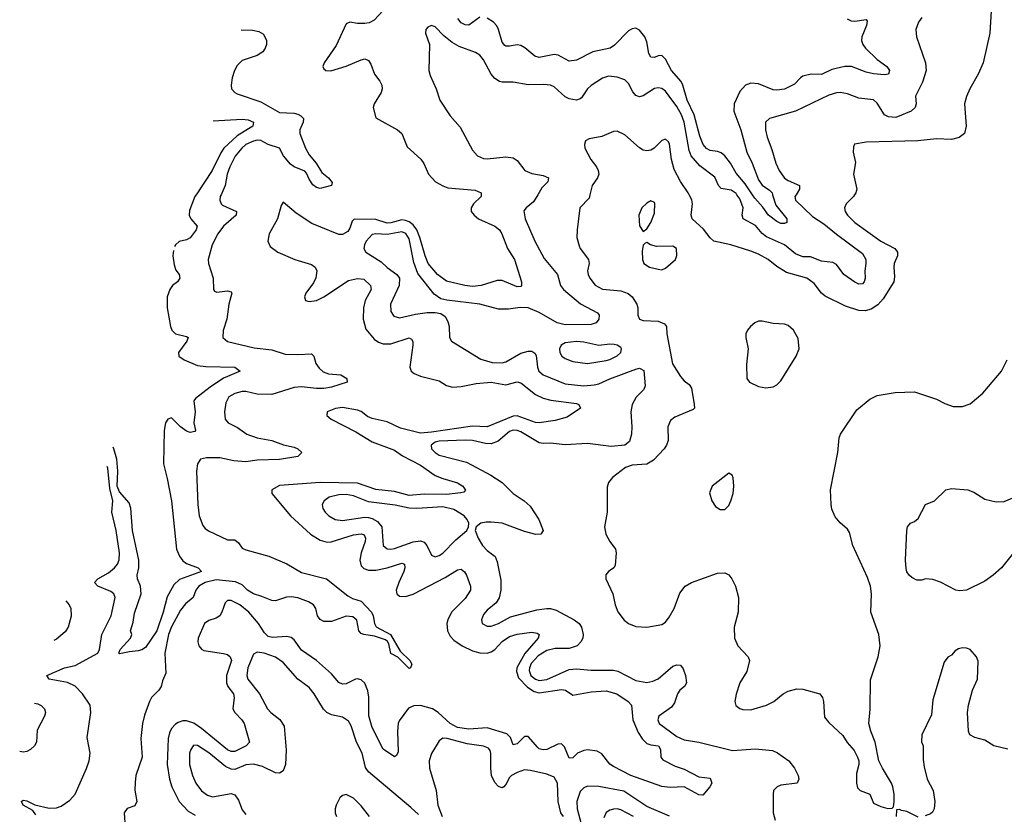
# Model space of a CAD drawing. Header units: inches. Extents: x 1473912 to 1647258, y 640388 to 773423.
# Tile 240 of 256: x 1490032 to 1495334, y 756661 to 760943. Entities that reach past the tile are written whole.
import ezdxf

# ---------------------------------------------------------------- set-up
doc = ezdxf.new("R2010")
doc.units = ezdxf.units.IN
doc.header["$MEASUREMENT"] = 0
doc.layers.add('B4795', color=7, linetype='Continuous')
doc.layers.add('B4796', color=7, linetype='Continuous')

msp = doc.modelspace()

# ---------------------------------------------------------------- linework, layer by layer
at = {"layer": 'B4795', "color": 5}
for points, elevation in [([(1491116, 760000), (1491111.5, 759990), (1491108.6, 759970), (1491116.5, 759950), (1491124, 759944), (1491199, 759910), (1491197.5, 759890), (1491130.1, 759830), (1491098.8, 759790), (1491068.9, 759730), (1491046, 759650), (1491048.7, 759628.7), (1491073.7, 759550), (1491075.8, 759490), (1491080.3, 759480.3), (1491094.2, 759474.2), (1491150, 759481.8), (1491170, 759476.4), (1491174, 759470), (1491157.7, 759410), (1491146.3, 759330), (1491128.3, 759268.3), (1491126.3, 759230), (1491150, 759209.1), (1491294.8, 759174.8), (1491390, 759163.7), (1491461.3, 759141.3), (1491530, 759138.7), (1491603.4, 759143.4), (1491616.1, 759130), (1491626.3, 759090), (1491644.8, 759064.8), (1491666, 759046), (1491694.6, 759034.6), (1491760.4, 759030), (1491793.6, 759010), (1491794.9, 758990), (1491710, 758962.7), (1491670, 758955.6), (1491630, 758955.6), (1491550, 758964.7), (1491510, 758961.7), (1491390, 758922.8), (1491310, 758925.5), (1491250, 758940.1), (1491230, 758939.9), (1491190.5, 758929.5), (1491158.4, 758910), (1491142.1, 758877.9), (1491134, 758830), (1491138.8, 758790), (1491154.6, 758770), (1491205, 758745), (1491254.3, 758710), (1491310, 758689.6), (1491390, 758674.8), (1491452.5, 758652.5), (1491510, 758639.8), (1491530.4, 758630), (1491550.3, 758610), (1491530.1, 758589.9), (1491430, 758573.8), (1491310, 758569.6), (1491250, 758561.1), (1491185.7, 758565.7), (1491110, 758582.1), (1491037.9, 758582.1), (1491005.6, 758574.4), (1490989.1, 758550), (1490984.2, 758510), (1490990.9, 758330), (1490998.6, 758270), (1491017.9, 758217.9), (1491030, 758201.5), (1491048.3, 758188.3), (1491150, 758140.7), (1491190, 758140.7), (1491210, 758124.9), (1491230, 758095.6), (1491250, 758085.6), (1491373.2, 758053.2), (1491470, 758010.9), (1491550, 757964.8), (1491683.1, 757930), (1491799.3, 757839.3), (1491824.6, 757824.6), (1491870, 757809.5), (1491925.5, 757750), (1491935, 757730), (1491942.7, 757690), (1491952.2, 757672.2), (1492028.5, 757630), (1492080.9, 757540.9), (1492133.4, 757490), (1492143, 757470), (1492136, 757450), (1492130, 757447.8), (1492067.8, 757507.8), (1492030, 757528.4), (1492019.7, 757579.7), (1492013, 757593), (1492001.2, 757601.2), (1491941.6, 757621.6), (1491884.5, 757630), (1491870, 757636.1), (1491858.5, 757650), (1491847.5, 757707.5), (1491825.2, 757725.2), (1491789.8, 757729.8), (1491710, 757699.5), (1491670, 757700.7), (1491650, 757710.6), (1491636.2, 757730), (1491626, 757770), (1491614.1, 757790), (1491586.9, 757806.9), (1491530, 757828.1), (1491493.8, 757833.8), (1491468.8, 757831.2), (1491410, 757811.2), (1491390, 757813.2), (1491335.7, 757835.7), (1491290, 757848.7), (1491258, 757870), (1491230, 757897.9), (1491193.8, 757913.8), (1491090, 757924.2), (1491030, 757910.9), (1490997.1, 757890), (1490979.6, 757870), (1490965.2, 757830), (1490924.5, 757795.5), (1490898.3, 757761.7), (1490850, 757671.2), (1490833.5, 757630), (1490812.9, 757530), (1490818, 757422), (1490800.3, 757379.7), (1490793.4, 757350), (1490780.6, 757330), (1490741.7, 757290), (1490730.9, 757269.1), (1490704.2, 757195.8), (1490693.7, 757150), (1490684.3, 757070), (1490690.6, 756970), (1490657.7, 756870), (1490653, 756833), (1490652.2, 756792.2), (1490662.2, 756730), (1490652.4, 756707.6), (1490610, 756693.2), (1490594.3, 756670), (1490600.1, 756590)], 780), ([(1492517.1, 760000), (1492516.5, 759990), (1492475.2, 759950), (1492462.7, 759930), (1492463.8, 759910), (1492478.6, 759890), (1492503.1, 759870), (1492590, 759831), (1492615.8, 759810), (1492629.1, 759790), (1492659.3, 759710), (1492695.8, 759650), (1492734.2, 759530), (1492734.3, 759510), (1492730, 759505.7), (1492710, 759503.7), (1492630, 759537.5), (1492602.5, 759537.5), (1492516.3, 759510), (1492470, 759506.1), (1492429.5, 759510), (1492330, 759534.5), (1492282.1, 759570), (1492232.3, 759630), (1492214.8, 759670), (1492186.8, 759770), (1492171, 759810), (1492150, 759837), (1492130, 759853), (1492110, 759861.7), (1492090, 759864.2), (1492030, 759848), (1492010, 759847.3), (1491950, 759867.2), (1491832.6, 759867.4), (1491823, 759857), (1491810, 759819.8), (1491798.2, 759801.8), (1491770, 759785.5), (1491750, 759785.4), (1491605.6, 759845.6), (1491521.3, 759901.3), (1491450, 759959.3), (1491439, 759941), (1491419.8, 759870), (1491375.4, 759790), (1491367.1, 759750), (1491381.2, 759721.2), (1491422, 759690), (1491514, 759650), (1491603.4, 759623.4), (1491622.4, 759610), (1491631, 759590), (1491627.3, 759552.7), (1491614.1, 759525.9), (1491572, 759470), (1491564.9, 759450), (1491570.4, 759430.4), (1491590, 759424.6), (1491630, 759430.3), (1491670, 759450.2), (1491803.2, 759536.8), (1491850, 759549), (1491885.7, 759545.7), (1491920.2, 759510), (1491925, 759490), (1491892.1, 759430), (1491883.3, 759390), (1491881.7, 759330), (1491896.3, 759276.3), (1491941.5, 759221.5), (1491964.8, 759204.8), (1491990, 759196), (1492030, 759195.8), (1492129, 759229), (1492141, 759221), (1492148.3, 759208.3), (1492148.6, 759188.6), (1492132.6, 759070), (1492140.2, 759050), (1492156.1, 759036.1), (1492190, 759021.7), (1492290, 758997.3), (1492331.1, 758971.1), (1492362.6, 758962.6), (1492410, 758966.3), (1492490, 758983.3), (1492570, 758989.6), (1492650, 758975.1), (1492710, 758992), (1492730, 758986.7), (1492810, 758923), (1492850, 758903.7), (1492892.8, 758892.8), (1493030, 758874.4), (1493043.8, 758870), (1493052.2, 758850), (1492979.5, 758800.5), (1492916.3, 758783.7), (1492829.3, 758770.7), (1492810, 758773.2), (1492710, 758808.9), (1492690, 758805.8), (1492550, 758749), (1492470, 758753.5), (1492250, 758719.6), (1492190, 758715), (1492082.8, 758742.8), (1492010, 758775.8), (1491930, 758793.6), (1491905.2, 758805.2), (1491870, 758831.3), (1491850, 758839.1), (1491770, 758852.8), (1491731.9, 758848.1), (1491687, 758830), (1491684.9, 758810), (1491709.1, 758790), (1491841.9, 758721.9), (1491929, 758669), (1492050, 758623.9), (1492093.3, 758593.3), (1492190, 758542.6), (1492270, 758486.4), (1492310, 758470.1), (1492390, 758447.4), (1492418.4, 758430), (1492432.5, 758407.5), (1492423, 758397), (1492407.1, 758392.9), (1492330, 758385.4), (1492210, 758386.6), (1492130, 758379.4), (1492050, 758401.2), (1491950, 758411.5), (1491850, 758445.6), (1491650.7, 758449.3), (1491430, 758432.7), (1491389.4, 758410.6), (1491390.3, 758390), (1491490.2, 758270), (1491598, 758170), (1491650, 758138.5), (1491687.6, 758127.6), (1491709.5, 758129.5), (1491830, 758167.2), (1491870, 758171.9), (1491886.4, 758166.4), (1491894.2, 758150), (1491892.2, 758132.2), (1491871.4, 758070), (1491864.2, 758030), (1491870, 758000.9), (1491885.2, 757985.2), (1491910, 757977.3), (1491950, 757977.6), (1492010.8, 757989.2), (1492090, 758014.4), (1492104.4, 758010), (1492106.6, 757990), (1492100.6, 757970), (1492072.8, 757910), (1492059.8, 757870), (1492062.9, 757850), (1492077.4, 757837.4), (1492110, 757835.4), (1492150, 757848.3), (1492322.7, 757937.3), (1492390, 757979.3), (1492410, 757982.4), (1492427.5, 757967.5), (1492437.1, 757950), (1492460.2, 757890), (1492458.7, 757870), (1492430, 757823.9), (1492357.7, 757750), (1492336.6, 757710), (1492332.5, 757690), (1492336.3, 757650), (1492350, 757622), (1492370, 757599.8), (1492414.7, 757570), (1492470, 757541.9), (1492510, 757530.7), (1492549.9, 757530.1), (1492570, 757536.1), (1492590, 757549.4), (1492630, 757592.5), (1492670, 757620.1), (1492710, 757632), (1492790, 757643), (1492818.2, 757638.2), (1492828.9, 757630), (1492824.7, 757610), (1492751.9, 757528.1), (1492709.7, 757450), (1492707, 757430), (1492717.3, 757397.3), (1492766.1, 757346.1), (1492802.7, 757322.7), (1492830, 757316.4), (1492950, 757334.6), (1492970.6, 757330.6), (1493010, 757303.2), (1493110, 757321.6), (1493190, 757326.6), (1493247.6, 757310), (1493308.9, 757270), (1493326, 757250), (1493333.8, 757170), (1493361.7, 757101.7), (1493386.1, 757066.1), (1493410, 757043.6), (1493430, 757035.8), (1493471.4, 757030), (1493483.2, 757010), (1493485.3, 756970), (1493495.3, 756955.3), (1493561.5, 756921.5), (1493610, 756904.3), (1493690, 756862.7), (1493750, 756857), (1493759, 756830), (1493748.5, 756810), (1493710, 756765.1), (1493690, 756766.6), (1493610, 756809.8), (1493534.6, 756805.4), (1493490, 756811.5), (1493323, 756870), (1493230, 756919.1), (1493210, 756931.2), (1493166.7, 756986.7), (1493141.1, 757001.1), (1493090, 757008.6), (1493070, 757004.7), (1493036.5, 756990), (1493010, 756965.4), (1492990, 756964.7), (1492965.5, 757025.5), (1492950, 757040.4), (1492930, 757039.8), (1492870, 757010.8), (1492850, 757008.1), (1492830, 757013.8), (1492821.5, 757021.5), (1492770, 757081.4), (1492750, 757080.4), (1492710, 757041.4), (1492690, 757035.4), (1492675.3, 757075.3), (1492655.9, 757095.9), (1492550, 757126.9), (1492450, 757120.4), (1492390, 757129.7), (1492350, 757151), (1492284.5, 757210), (1492255.3, 757230), (1492190, 757246.9), (1492153.6, 757246.4), (1492126, 757234), (1492075.5, 757164.5), (1492069.4, 757150), (1492065.5, 757110), (1492070, 756998), (1492060.9, 756979.1), (1492050, 756971.8), (1491990, 757012), (1491929, 757129), (1491912.5, 757192.5), (1491911.8, 757291.8), (1491906.7, 757326.7), (1491890, 757367.8), (1491870, 757385.4), (1491850, 757391.8), (1491841, 757390), (1491790, 757364.8), (1491770, 757362.8), (1491750, 757372), (1491710, 757419), (1491630, 757490.7), (1491550, 757545.2), (1491510, 757601.4), (1491494.5, 757614.5), (1491470, 757619.9), (1491393.4, 757613.4), (1491370, 757619.9), (1491350, 757638.4), (1491317.7, 757690), (1491266, 757750), (1491216.5, 757790), (1491170, 757813.9), (1491150, 757813.7), (1491138.4, 757801.6), (1491120.9, 757750), (1491109, 757730), (1491090, 757718.2), (1491050, 757704.8), (1491027.1, 757690), (1490993.2, 757610), (1490991, 757590), (1490995.5, 757570), (1491010.8, 757550.8), (1491024.1, 757544.1), (1491130, 757528.1), (1491150, 757521.9), (1491165.5, 757510), (1491171.5, 757490), (1491144.5, 757410), (1491145.1, 757370), (1491153.2, 757350), (1491182.8, 757310), (1491186.9, 757290), (1491179.4, 757230), (1491190.1, 757210), (1491228.5, 757170), (1491239.7, 757150), (1491268.8, 757050), (1491250.5, 757030), (1491190, 757000.4), (1491170, 756999.1), (1491150, 757009.4), (1491010, 757124.5), (1490970, 757151.6), (1490930, 757165.4), (1490910, 757164.8), (1490884.3, 757155.7), (1490870, 757146.4), (1490850, 757123.5), (1490839, 757101), (1490831.8, 757070), (1490826, 756930), (1490838.4, 756850), (1490850.7, 756810), (1490890.9, 756730), (1490938.7, 756678.7), (1490976.2, 756656.2)], 820), ([(1490981.7, 760000), (1490975, 759990), (1490945.4, 759914.6), (1490944.6, 759890), (1490953.7, 759870), (1490987.2, 759830), (1490981.5, 759810), (1490950, 759767.4), (1490930, 759756.5), (1490890, 759747.4), (1490870.1, 759729.9), (1490866.2, 759721.7)], 760), ([(1492821.7, 760000), (1492798.1, 759961.9), (1492759.1, 759930), (1492746.9, 759913.1), (1492754, 759870), (1492805.2, 759750), (1492856.6, 759656.6), (1492927.6, 759570), (1492943.8, 759510), (1492961.1, 759490), (1493052, 759412), (1493143.7, 759363.7), (1493152.2, 759350), (1493150.2, 759330), (1493135.6, 759310), (1493110, 759300.2), (1492970, 759298.4), (1492926.6, 759310), (1492830, 759365.8), (1492770, 759390.4), (1492727.1, 759392.9), (1492663.3, 759383.3), (1492610, 759382.7), (1492510.4, 759410.4), (1492331.9, 759431.9), (1492299.7, 759439.7), (1492264.5, 759464.5), (1492176.2, 759576.2), (1492154.1, 759634.1), (1492130, 759761.8), (1492111.2, 759791.2), (1492090, 759800.6), (1492010, 759785), (1491950, 759788.9), (1491930, 759786), (1491897.8, 759750), (1491887.8, 759730), (1491885.7, 759710), (1491896.4, 759690), (1491977.9, 759637.9), (1492010, 759608.1), (1492063.6, 759570), (1492076.6, 759550), (1492075.5, 759510), (1492029.3, 759410), (1492030.3, 759370), (1492045.9, 759345.9), (1492076.5, 759336.5), (1492163.5, 759356.5), (1492225.3, 759365.3), (1492270, 759366), (1492299.3, 759359.3), (1492322.8, 759342.8), (1492337.4, 759317.4), (1492344, 759290), (1492347.2, 759230), (1492358, 759210), (1492514.5, 759114.5), (1492576.5, 759096.5), (1492630, 759093.5), (1492650, 759100.1), (1492730, 759146.7), (1492770, 759157.1), (1492790, 759157.1), (1492806.4, 759146.4), (1492812.8, 759132.8), (1492819.5, 759070), (1492827.9, 759050), (1492850.1, 759030.1), (1492970, 758981.5), (1493070, 758971), (1493125.3, 758974.7), (1493150, 758980.8), (1493210, 759008.1), (1493350, 759060.6), (1493370, 759064.9), (1493393.5, 759053.5), (1493400.3, 758970), (1493393.7, 758950), (1493351.3, 758908.7), (1493330.9, 758870), (1493323.5, 758830), (1493329.1, 758750), (1493326.5, 758710), (1493315.6, 758670), (1493290.1, 758649.9), (1493216.8, 758643.2), (1493090, 758658.5), (1492970, 758651.5), (1492890, 758660.5), (1492850, 758658.7), (1492830, 758663), (1492730, 758721.6), (1492710, 758729.9), (1492690, 758730.9), (1492670, 758723.9), (1492607.9, 758672.1), (1492570, 758657.4), (1492539.4, 758659.4), (1492470, 758676.1), (1492430, 758677.9), (1492290, 758671.4), (1492270, 758665.8), (1492247.2, 758650), (1492250.2, 758630), (1492268.3, 758610), (1492290, 758597.4), (1492438.3, 758558.3), (1492569.3, 758489.3), (1492630.2, 758450), (1492689.7, 758389.7), (1492748, 758350), (1492781, 758321), (1492826.7, 758250), (1492850.8, 758190), (1492838.8, 758170), (1492811.7, 758168.3), (1492750, 758185.6), (1492630.2, 758229.8), (1492570, 758235.9), (1492543.8, 758236.2), (1492514.8, 758230), (1492490.5, 758210), (1492484.9, 758190), (1492500.9, 758150), (1492524.6, 758110), (1492550, 758082.4), (1492593, 758050), (1492602.6, 758022.6), (1492623.1, 757923.1), (1492622.8, 757870), (1492613, 757827), (1492598.5, 757801.5), (1492550, 757761.3), (1492530, 757738.4), (1492518, 757710), (1492523.1, 757690), (1492550, 757674.6), (1492570, 757675.8), (1492610, 757688.7), (1492674.5, 757725.5), (1492816.5, 757763.5), (1492870, 757770.9), (1492890, 757770.1), (1492920.5, 757760.5), (1493018.3, 757710), (1493045.2, 757690), (1493058, 757670), (1493066.7, 757630), (1493063.8, 757610), (1493053.7, 757590), (1493034, 757570), (1492990, 757555.2), (1492914.8, 757554.8), (1492870, 757543.8), (1492824.6, 757515.4), (1492786.9, 757473.1), (1492776.4, 757450), (1492775.6, 757435.6), (1492784.3, 757410), (1492808.7, 757388.7), (1492830, 757382.6), (1492870, 757387.2), (1492990, 757441.2), (1493030, 757445.9), (1493110, 757438.3), (1493230, 757438.5), (1493252.6, 757432.6), (1493350, 757381.7), (1493410, 757371.4), (1493441.9, 757378.1), (1493470, 757390.9), (1493550, 757460.5), (1493570, 757467.6), (1493590, 757465.7), (1493605, 757445), (1493617.5, 757410), (1493623.2, 757370), (1493612.4, 757350), (1493586.9, 757330), (1493573.6, 757310), (1493557.3, 757262.7), (1493542.2, 757237.8), (1493473.6, 757190), (1493467.5, 757170), (1493475.9, 757150), (1493570, 757081.5), (1493610, 757062.7), (1493690, 757050.7), (1493870, 757005.3), (1493994.6, 757014.6), (1494085.2, 757005.2), (1494113.3, 756993.3), (1494174, 756950), (1494204.4, 756910), (1494223.8, 756870), (1494227.7, 756850), (1494218, 756830), (1494130, 756818), (1494110.2, 756809.8), (1494092.2, 756790), (1494088.7, 756770), (1494090.2, 756670), (1494100.2, 756630)], 840), ([(1493102.6, 760000), (1493098, 759982), (1493047.6, 759930), (1493033.8, 759810), (1493032.6, 759770), (1493044.4, 759724.4), (1493050.3, 759710), (1493095.3, 759650), (1493098.5, 759630), (1493090.2, 759590), (1493092.4, 759570), (1493101.3, 759550), (1493130, 759512.9), (1493170.1, 759490.1), (1493270, 759481.3), (1493308.3, 759468.3), (1493329.5, 759449.5), (1493354.9, 759410), (1493361.5, 759390), (1493360.4, 759350), (1493368.9, 759328.9), (1493390, 759322.6), (1493470, 759318.6), (1493504.1, 759304.1), (1493515.3, 759290), (1493516.5, 759250), (1493547.8, 759087.8), (1493590, 759020.9), (1493610, 758996.9), (1493636.4, 758976.4), (1493650, 758957.1), (1493664.5, 758870), (1493666, 758850), (1493658.1, 758841.9), (1493559.5, 758800.5), (1493536.4, 758783.6), (1493522, 758750), (1493523.7, 758676.3), (1493515.5, 758650), (1493502.3, 758630), (1493445.2, 758570), (1493410, 758547.9), (1493330, 758543.2), (1493294.4, 758530), (1493223.4, 758476.6), (1493202, 758450), (1493195.2, 758424.8), (1493196.4, 758290), (1493181.6, 758210), (1493188.2, 758170), (1493210, 758130.8), (1493240.5, 758090), (1493243.8, 758070), (1493238, 758002), (1493231, 757990), (1493202.8, 757970), (1493188.3, 757951.7), (1493187.7, 757930), (1493226.4, 757850), (1493238.4, 757790), (1493252.1, 757752.1), (1493287.1, 757707.1), (1493310.3, 757690.3), (1493350, 757673), (1493410, 757670.4), (1493490, 757684.9), (1493510, 757696.3), (1493530, 757723), (1493555.6, 757770), (1493587.3, 757852.7), (1493615.4, 757890), (1493650, 757910.2), (1493790, 757960.7), (1493830, 757962.3), (1493850, 757952.2), (1493867.2, 757930), (1493887.4, 757890), (1493902.8, 757830), (1493900.3, 757750), (1493879.5, 757670), (1493881.6, 757610), (1493899.1, 757570), (1493954.8, 757510), (1493962, 757490), (1493948.2, 757430), (1493910.4, 757370), (1493890, 757308.7), (1493883, 757270), (1493888.3, 757248.3), (1493910, 757230.8), (1493925.8, 757225.8), (1493970, 757224.9), (1494053.2, 757250), (1494093.2, 757270), (1494144, 757310), (1494170, 757324.9), (1494216.7, 757336.7), (1494250, 757336.4), (1494341, 757310), (1494355.5, 757290), (1494360.5, 757270), (1494365.2, 757185.2), (1494390, 757156), (1494465.2, 757085.2), (1494488.6, 757048.6), (1494525.8, 757005.8), (1494544, 756970), (1494550.8, 756950), (1494550.8, 756930), (1494538.5, 756881.5), (1494538, 756830), (1494543.7, 756803.7), (1494558, 756790), (1494610, 756770.8), (1494630, 756721), (1494670, 756702.8), (1494707.3, 756692.7), (1494730, 756694), (1494738, 756702), (1494742, 756730), (1494740.9, 756770), (1494733.6, 756810), (1494727, 756830), (1494678.4, 756910), (1494659.5, 756950), (1494639.7, 757050), (1494615.6, 757110), (1494605.1, 757150), (1494611.9, 757228.1), (1494614.4, 757385.6), (1494655.6, 757510), (1494665.7, 757570), (1494658.7, 757630), (1494616.4, 757750), (1494618.4, 757850), (1494614, 757890), (1494597.8, 757937.8), (1494518.4, 758110), (1494500.1, 758180.1), (1494490, 758198), (1494450, 758232), (1494424.1, 758264.1), (1494405.6, 758305.6), (1494401, 758330), (1494398.3, 758410), (1494437.6, 758610), (1494444.5, 758690), (1494451.8, 758710), (1494540, 758840), (1494610, 758898.7), (1494650, 758917.6), (1494746.5, 758933.5), (1494850, 758937), (1494970, 758898.4), (1495014.2, 758874.2), (1495058.5, 758858.5), (1495110, 758858), (1495150, 758873), (1495218, 758930), (1495250, 758967.3), (1495318.4, 759050), (1495350, 759110.8)], 860), ([(1494528, 760000), (1494521.6, 759990), (1494482.4, 759950), (1494473.7, 759930), (1494477.7, 759910), (1494490.2, 759890), (1494530.2, 759850), (1494670, 759750.1), (1494744.2, 759710), (1494759.1, 759690), (1494759.1, 759670), (1494742, 759630), (1494738.5, 759610), (1494742.3, 759557.7), (1494738.9, 759530), (1494681.2, 759438.8), (1494653.3, 759406.7), (1494617.4, 759382.6), (1494585.2, 759374.8), (1494550, 759376.6), (1494479.4, 759399.4), (1494370, 759453.3), (1494349.9, 759469.9), (1494310, 759521.4), (1494270.8, 759550), (1494161.5, 759581.5), (1494110, 759613), (1494063.1, 759650), (1494010, 759679.3), (1493970, 759696.3), (1493862, 759730), (1493769.8, 759749.8), (1493750, 759768.2), (1493714.3, 759814.3), (1493653.7, 759870), (1493648.5, 759890), (1493655.1, 759950), (1493652.3, 759972.3), (1493637.6, 760000)], 860), ([(1494212.9, 760000), (1494206.8, 759990), (1494210.2, 759970), (1494302, 759882), (1494363.2, 759843.2), (1494430, 759786.7), (1494570, 759682.4), (1494587.8, 759650), (1494589.4, 759630), (1494584.1, 759590), (1494585.8, 759550), (1494580.3, 759530), (1494570, 759519.7), (1494550, 759518.7), (1494530, 759528.7), (1494470.6, 759570.6), (1494430, 759623.9), (1494410, 759634.9), (1494350, 759641), (1494290, 759664.5), (1494250, 759665.9), (1494210, 759680.7), (1494150, 759729.9), (1494053.7, 759773.7), (1494030.9, 759790.9), (1493993.8, 759833.8), (1493928, 759870), (1493921.9, 759890), (1493927.9, 759930), (1493910, 759977.6), (1493894.7, 760000)], 840), ([(1494086.4, 760000), (1494103.3, 759943.3), (1494163.2, 759870), (1494163, 759850), (1494150, 759844.5), (1494130, 759845.6), (1494110, 759855.8), (1494064.4, 759890), (1494033.3, 759933.3), (1493990, 759981.5), (1493977.8, 760000)], 820), ([(1490859.6, 759700), (1490856.6, 759670), (1490862.9, 759622.9), (1490873.2, 759593.2), (1490890.2, 759570), (1490894.7, 759550), (1490880.8, 759530), (1490854.4, 759510), (1490839.7, 759490), (1490826.5, 759450), (1490826.6, 759390), (1490843.5, 759290), (1490851.2, 759270), (1490870.8, 759250.8), (1490930, 759236.5), (1490939.5, 759230), (1490932.3, 759210), (1490887.6, 759150), (1490889.3, 759129.3), (1490917.1, 759110), (1490990, 759080.1), (1491034.7, 759074.7), (1491190, 759070.9), (1491218.8, 759050), (1491130, 759011.9), (1491056.9, 758963.1), (1490978, 758902), (1490970.3, 758889.7), (1490976.5, 758830), (1490970.2, 758770), (1490979.1, 758730), (1490975.6, 758724.4), (1490950, 758718), (1490930, 758726.4), (1490898, 758750), (1490850, 758797.1), (1490829.6, 758790.4), (1490816.9, 758770), (1490809.3, 758730), (1490806, 758550), (1490826.4, 758470), (1490848.9, 758350), (1490876.3, 758090), (1490892.2, 758052.2), (1490910, 758027.9), (1490930, 758012.3), (1490993.4, 757990), (1491010.6, 757970), (1490892.9, 757927.1), (1490861.4, 757898.6), (1490826.5, 757833.5), (1490804.8, 757750), (1490769.4, 757650), (1490710, 757561), (1490690, 757547.9), (1490670, 757542.4), (1490622.3, 757537.7), (1490570, 757525.2), (1490565.2, 757530), (1490573.2, 757550), (1490628.7, 757610), (1490635.3, 757630), (1490628.7, 757650), (1490642.5, 757697.5), (1490650, 757744.7), (1490685.5, 757850), (1490682.5, 757890), (1490666, 757930), (1490663.5, 757950), (1490673.5, 757990), (1490673.2, 758030), (1490638.3, 758190), (1490630.4, 758310.4), (1490620.4, 758340.4), (1490570, 758398.5), (1490556.7, 758430), (1490560.6, 758510), (1490554.6, 758574.6), (1490539.3, 758630), (1490534.4, 758639.1)], 760), ([(1490119.3, 756659.3), (1490102, 756682), (1490049.8, 756710), (1490042, 756730), (1490050, 756737.1), (1490070, 756733.4), (1490112.6, 756712.6), (1490190, 756694.8), (1490230, 756697), (1490255.1, 756704.9), (1490302.1, 756737.9), (1490330.8, 756769.2), (1490391.8, 756908.2), (1490405.5, 756950), (1490411.2, 756990), (1490394.6, 757074.6), (1490414.5, 757210), (1490410.3, 757250), (1490370.7, 757310), (1490330, 757351.3), (1490288.2, 757371.8), (1490190, 757389.5), (1490178.3, 757410), (1490273.3, 757450), (1490330, 757463), (1490452.5, 757530), (1490461.6, 757550), (1490474, 757630), (1490523.5, 757730), (1490546.6, 757830), (1490538.4, 757850), (1490522.3, 757862.3), (1490453.3, 757890), (1490435.3, 757910), (1490452.2, 757930), (1490510, 757963.3), (1490542.5, 757990), (1490559.2, 758010), (1490567.2, 758032.8), (1490568.3, 758070), (1490550.3, 758190), (1490528.5, 758290), (1490533.3, 758350), (1490516.3, 758416.3), (1490506, 758526), (1490502.8, 758536.3)], 780), ([(1495383.8, 758070), (1495318.4, 757990), (1495274, 757950), (1495230, 757918.5), (1495130, 757868.5), (1495093.9, 757866.1), (1495074, 757870), (1494990, 757913), (1494950, 757926), (1494910.5, 757929.5), (1494890, 757922.7), (1494863.2, 757923.2), (1494836.5, 757936.5), (1494822, 757950), (1494810, 757968), (1494805.4, 757985.4), (1494802.9, 758030), (1494809.4, 758190), (1494813.2, 758210), (1494829, 758230), (1494850, 758238.8), (1494870, 758256), (1494909.2, 758330), (1494959, 758350), (1495019, 758410), (1495050, 758417.6), (1495138, 758410), (1495170, 758397.6), (1495230, 758359.6), (1495290, 758345.2), (1495333.3, 758346.7), (1495390, 758370.3)], 840), ([(1490280.7, 757811.7), (1490297.9, 757790), (1490306.5, 757770), (1490309.1, 757729.1), (1490291.9, 757670), (1490275.6, 757644.4), (1490230, 757605), (1490215, 757597.3)], 820), ([(1495352.9, 757012.9), (1495278, 757030), (1495230, 757061.2), (1495175.3, 757075.3), (1495148, 757090), (1495142, 757110), (1495137, 757210), (1495140.9, 757250), (1495162.7, 757330), (1495189.3, 757390), (1495192.9, 757487.1), (1495184, 757510), (1495150, 757548.7), (1495130, 757557.2), (1495110, 757559), (1495087.1, 757552.9), (1495070, 757542), (1495050, 757518), (1495030, 757508), (1495010, 757482), (1494950, 757278), (1494942, 757198), (1494890.7, 757090), (1494887.5, 757052.5), (1494897.3, 757030), (1494897.5, 756957.5), (1494902.5, 756917.5), (1494919.1, 756850), (1494950.9, 756789.1), (1494961, 756730), (1494956, 756690), (1494947.1, 756672.9), (1494936.3, 756663.7), (1494907.5, 756652.5)], 860), ([(1492180.3, 756660.3), (1492138.9, 756698.9), (1491910, 756891), (1491894.2, 756914.2), (1491876.1, 756990), (1491846.1, 757050), (1491817.3, 757137.3), (1491802.5, 757162.5), (1491770, 757184.1), (1491710, 757197.5), (1491685.1, 757210), (1491667.8, 757227.8), (1491617.4, 757310), (1491590, 757344.7), (1491529.7, 757390), (1491450, 757479.2), (1491410, 757508.7), (1491348.7, 757530), (1491310, 757534.5), (1491290, 757525.1), (1491260.9, 757450), (1491254.2, 757410), (1491261, 757390), (1491323.9, 757310), (1491366.3, 757230), (1491384.2, 757210), (1491432.8, 757172.8), (1491455.6, 757135.6), (1491466.8, 757006.8), (1491463.5, 756930), (1491450, 756895.4), (1491430, 756883.7), (1491410, 756884.9), (1491338.9, 756918.9), (1491290, 756930.8), (1491250, 756927.7), (1491190, 756902.4), (1491170, 756903.9), (1491139.1, 756919.1), (1491050, 756993.4), (1490990, 757032.7), (1490970, 757033.7), (1490965.7, 757030), (1490952.4, 757010), (1490947, 756990), (1490946.6, 756930), (1490962, 756870), (1490980.2, 756830), (1491010, 756787.3), (1491043.7, 756763.7), (1491070, 756755.5), (1491170, 756773), (1491190, 756765.8), (1491210, 756738.3), (1491230, 756684.9), (1491250, 756660.8)], 840), ([(1490111.5, 757259.7), (1490130, 757256.5), (1490147.5, 757247.5), (1490164.5, 757230), (1490170.6, 757210), (1490166, 757190), (1490125.7, 757114.3), (1490122, 757050), (1490110.9, 757030), (1490090, 757010.2), (1490070, 756999.2), (1490050, 756995.6), (1490031.6, 756999)], 820), ([(1492960.5, 756650), (1492945.4, 756670), (1492932.2, 756730), (1492928.9, 756828.9), (1492910, 756861.1), (1492870, 756877.8), (1492782.5, 756897.5), (1492750, 756900.2), (1492710, 756887.2), (1492680.9, 756870), (1492670, 756859.7), (1492650, 756821.3), (1492639.5, 756810), (1492630, 756804.8), (1492610, 756811.6), (1492590, 756833.5), (1492572.8, 756870), (1492568.1, 756910), (1492569.8, 756989.8), (1492565.9, 757005.9), (1492556.9, 757016.9), (1492528.9, 757028.9), (1492441.2, 757041.2), (1492333.2, 757070), (1492310, 757072.2), (1492290, 757058), (1492250.2, 756989.8), (1492236.1, 756950), (1492238.6, 756910), (1492275.2, 756790), (1492284.1, 756710), (1492306.5, 756650)], 840), ([(1491916.3, 756650), (1491870, 756707.6), (1491830, 756747.6), (1491790, 756767.6), (1491770, 756762.9), (1491755.5, 756750), (1491735.5, 756710), (1491730.5, 756690), (1491730.5, 756670), (1491738, 756650)], 860), ([(1493531.1, 756651.1), (1493410, 756704), (1493285.9, 756785.9), (1493150, 756811.7), (1493090, 756812.2), (1493070, 756804.7), (1493050, 756783.7), (1493031.4, 756730), (1493034.4, 756690), (1493056.1, 756610)], 840), ([(1493337.2, 756650), (1493270, 756685), (1493250, 756690.7), (1493230, 756689.8), (1493210, 756684.4), (1493189.3, 756670.7), (1493177, 756643)], 860), ([(1494870, 756646), (1494810, 756676), (1494781.2, 756681.2), (1494770, 756688), (1494754, 756686), (1494751.3, 756650)], 860)]:
    msp.add_lwpolyline(points, dxfattribs=dict(at, elevation=elevation))
for points, elevation in [([(1493430, 759966.6), (1493410, 759955.1), (1493383, 759930), (1493366.7, 759890), (1493370, 759832), (1493390, 759802), (1493410, 759816), (1493430, 759850.7), (1493450, 759901), (1493451.8, 759951.8), (1493450, 759957.2)], 880), ([(1493410, 759742), (1493401, 759739), (1493390, 759728), (1493383.4, 759696.6), (1493385.5, 759650), (1493393.4, 759630), (1493422.8, 759610), (1493470, 759598), (1493490, 759595.8), (1493510, 759603.8), (1493562.9, 759650), (1493571.5, 759671.5), (1493569.3, 759710), (1493550, 759722.9), (1493461.3, 759721.3), (1493428, 759730)], 880), ([(1494030, 759319.3), (1494010, 759318), (1493990, 759309.3), (1493966.8, 759290), (1493950.7, 759270), (1493942, 759250), (1493942, 759230), (1493954.9, 759170), (1493945.8, 759085.8), (1493947.3, 759010), (1493962, 758990), (1494010, 758966.8), (1494050, 758958.8), (1494090, 758964.9), (1494110, 758976.3), (1494130, 758997.3), (1494213.3, 759130), (1494229.6, 759170), (1494224.9, 759224.9), (1494199.5, 759270), (1494170, 759295.1), (1494150, 759302), (1494090, 759306)], 880), ([(1493030, 759209.8), (1492970, 759202), (1492947.9, 759190), (1492938.2, 759170), (1492939.7, 759150), (1492951.6, 759130), (1492970, 759116.9), (1493010, 759100.9), (1493090, 759090.2), (1493190, 759106.2), (1493210, 759111.3), (1493250, 759131.7), (1493269.7, 759150), (1493273.5, 759170), (1493270, 759176.2), (1493250, 759189.7), (1493233.7, 759193.7), (1493210, 759195.5), (1493150, 759187.4), (1493070, 759206)], 860), ([(1493850, 758499), (1493761, 758430), (1493747.3, 758392.7), (1493758.8, 758350), (1493779.8, 758319.8), (1493804.5, 758304.5), (1493830, 758304), (1493850, 758326), (1493862, 758350), (1493873.3, 758390), (1493876.9, 758430), (1493873.8, 758473.8), (1493869.1, 758489.1)], 880), ([(1491790, 758384.6), (1491750, 758383.6), (1491698.7, 758370), (1491671.8, 758350), (1491660.3, 758330), (1491664, 758310), (1491676.9, 758290), (1491696.5, 758270), (1491730, 758249.3), (1491770, 758245), (1491890, 758261.8), (1491910, 758261), (1491930, 758255.6), (1491959.4, 758239.4), (1491982.1, 758210), (1491988.5, 758110), (1492010, 758092.2), (1492030, 758090.2), (1492050, 758094.4), (1492150, 758129.6), (1492190, 758135.8), (1492210, 758128.5), (1492224.3, 758110), (1492250, 758056.9), (1492270, 758049.3), (1492290, 758055.8), (1492310.7, 758069.3), (1492380.5, 758139.5), (1492439.5, 758190), (1492449.6, 758210), (1492449.7, 758230), (1492442, 758250), (1492425.1, 758270), (1492370, 758304.1), (1492310, 758317.3), (1492170, 758308.6), (1492130, 758311.8), (1492052.9, 758327.1), (1491910, 758344.6), (1491830, 758376.9)], 840)]:
    msp.add_lwpolyline(points, close=True, dxfattribs=dict(at, elevation=elevation))
at = {"layer": 'B4796', "color": 5}
for points, elevation in [([(1491990, 760993.3), (1491940.2, 760939.8), (1491913.2, 760926.8), (1491890, 760922.3), (1491850, 760922.5), (1491810, 760929.7), (1491790, 760920.9), (1491735.7, 760804.3), (1491671.7, 760710), (1491664.9, 760690), (1491670, 760678.8), (1491681, 760670), (1491707, 760667), (1491790, 760691.8), (1491870, 760726.8), (1491890, 760731.2), (1491910, 760723.1), (1491922.7, 760702.7), (1491942.8, 760650), (1491971.6, 760611.6), (1491981.3, 760590), (1491983.2, 760570), (1491978.3, 760550), (1491940.9, 760490), (1491936, 760470), (1491950, 760414.8), (1492066, 760350), (1492090, 760330.4), (1492118.6, 760258.6), (1492191.8, 760191.8), (1492208.5, 760168.5), (1492233.4, 760110), (1492271.6, 760070), (1492310, 760047), (1492337, 760037), (1492484.5, 760024.5), (1492517.8, 760010), (1492517.1, 760000)], 820), ([(1492510, 760955.9), (1492450, 760913.4), (1492430, 760914.4), (1492410, 760926.6), (1492391.6, 760950)], 820), ([(1493977.8, 760000), (1493938.9, 760058.9), (1493890, 760115.2), (1493860.3, 760170), (1493830, 760209.9), (1493810, 760225.6), (1493790, 760233.3), (1493750, 760238), (1493730, 760248.4), (1493712.4, 760270), (1493694.6, 760314.6), (1493664.7, 760430), (1493626.4, 760510), (1493603.8, 760590), (1493594.2, 760610), (1493541.1, 760670), (1493509.4, 760729.4), (1493490, 760749.8), (1493470, 760748.4), (1493450, 760739.9), (1493430, 760740.3), (1493420.7, 760760.7), (1493410, 760824.2), (1493399.2, 760850), (1493370, 760886.8), (1493350, 760896.5), (1493330, 760894.1), (1493310, 760882.9), (1493235.1, 760804.9), (1493211.1, 760788.9), (1493118.9, 760770), (1493030, 760724), (1492990, 760719.3), (1492931.3, 760751.3), (1492910, 760755.7), (1492830, 760739.5), (1492806.1, 760746.1), (1492751.6, 760791.6), (1492730, 760803.8), (1492710, 760807.1), (1492670, 760799.8), (1492650, 760800.4), (1492644.4, 760804.4), (1492630, 760822.4), (1492610.9, 760890.9), (1492601.2, 760910), (1492583.1, 760930), (1492550, 760951.8)], 820), ([(1494890, 760954), (1494871.7, 760930), (1494858, 760890), (1494861.1, 760850), (1494910.1, 760710.1), (1494913.7, 760670), (1494894.4, 760605.6), (1494856.1, 760530), (1494858.9, 760490), (1494854.9, 760470), (1494832.2, 760450), (1494750, 760415.4), (1494710, 760418.7), (1494690, 760430.8), (1494650, 760493.7), (1494630, 760511.7), (1494550, 760519.9), (1494490, 760542.7), (1494450, 760550.4), (1494430, 760548.9), (1494390, 760536.2), (1494210, 760449.8), (1494068.9, 760411.1), (1494048.5, 760390), (1494047.4, 760350), (1494057.4, 760310), (1494083.2, 760243.2), (1494103.9, 760170), (1494121.8, 760130), (1494150, 760089.4), (1494170, 760076.1), (1494231.2, 760050), (1494230.9, 760030), (1494212.9, 760000)], 840), ([(1495263, 760990), (1495256.4, 760870), (1495220.3, 760710), (1495193.7, 760650), (1495148.9, 760570), (1495131.2, 760528.8), (1495120.8, 760490), (1495128.9, 760370), (1495119.5, 760330), (1495091.3, 760308.7), (1495050, 760297.2), (1494970, 760300.4), (1494869.1, 760290.9), (1494590, 760282.7), (1494528, 760272), (1494521.6, 760258.4), (1494520.4, 760230), (1494533.7, 760173.7), (1494522, 760110), (1494539.5, 760030), (1494534.4, 760010), (1494528, 760000)], 860), ([(1493894.7, 760000), (1493890, 760007), (1493864.2, 760024.2), (1493810, 760033.6), (1493795.7, 760050), (1493774.8, 760094.8), (1493694.9, 760154.9), (1493648.6, 760208.6), (1493637.3, 760237.3), (1493611.1, 760390), (1493595.7, 760430), (1493570, 760475.8), (1493530, 760531.1), (1493510, 760557.2), (1493490, 760572), (1493470, 760576.4), (1493450, 760572.9), (1493390, 760532.2), (1493370, 760526.9), (1493350, 760535.1), (1493334.3, 760554.3), (1493310, 760598.7), (1493290, 760619.1), (1493250, 760634), (1493201.8, 760638.2), (1493170, 760627.4), (1493110, 760588.4), (1493090, 760569.7), (1493057.2, 760522.8), (1493050, 760516), (1493030, 760509.8), (1492990, 760517.3), (1492970, 760527.6), (1492910, 760580.9), (1492890, 760589.8), (1492854.4, 760594.4), (1492770, 760591.7), (1492690, 760605.6), (1492630, 760606), (1492615.1, 760610), (1492590, 760626.8), (1492570.7, 760650), (1492530, 760726), (1492510, 760752.6), (1492487, 760767), (1492399.3, 760799.3), (1492360.4, 760820.4), (1492316.4, 760856.4), (1492270, 760905.1), (1492250, 760911.5), (1492230, 760902.7), (1492219.1, 760890), (1492217.1, 760870), (1492238, 760810), (1492234.4, 760670), (1492241.4, 760641.4), (1492274.9, 760570), (1492294.9, 760510), (1492350, 760424.9), (1492404, 760364), (1492470, 760240.5), (1492498, 760210), (1492530, 760194.9), (1492550, 760193.1), (1492650, 760204.1), (1492690, 760197.8), (1492710, 760184), (1492752.2, 760130), (1492790, 760114.5), (1492850, 760103.2), (1492879.3, 760090), (1492875.3, 760070), (1492843.9, 760036.1), (1492821.7, 760000)], 840), ([(1494488.3, 760948.3), (1494510, 760937.4), (1494530, 760934.9), (1494590, 760944), (1494595.1, 760935.1), (1494591.4, 760911.4), (1494566.6, 760850), (1494565.7, 760830), (1494572.7, 760810), (1494586.7, 760790), (1494650, 760729.3), (1494700.9, 760690), (1494716.5, 760670), (1494710, 760648.7), (1494690, 760646.3), (1494630, 760650.9), (1494590, 760659.6), (1494512, 760690), (1494476, 760690), (1494405, 760675), (1494350, 760647.6), (1494294, 760650), (1494250, 760638), (1494236.3, 760630), (1494205.2, 760594.8), (1494150, 760569.2), (1494110, 760563), (1494090, 760565.6), (1494010, 760597.6), (1493970, 760601.2), (1493941, 760590), (1493910, 760555.9), (1493879.8, 760490), (1493878.1, 760450), (1493915.3, 760350), (1493947.9, 760230), (1493976.3, 760170), (1494010, 760079.8), (1494030, 760052), (1494070, 760024.4), (1494083.5, 760010), (1494086.4, 760000)], 820), ([(1491223.7, 760887.8), (1491285.8, 760885.8), (1491319.6, 760879.6), (1491344.4, 760864.4), (1491360.2, 760830), (1491360.7, 760810), (1491354.5, 760790), (1491341, 760770), (1491310, 760749.5), (1491230, 760722.5), (1491203, 760697), (1491188.6, 760670), (1491176, 760630), (1491170.2, 760590.2), (1491173.1, 760570), (1491190.2, 760550.2), (1491203.2, 760543.2), (1491330, 760499.6), (1491430, 760442.6), (1491510, 760438.4), (1491530, 760434.6), (1491545.5, 760425.5), (1491559.6, 760410), (1491559, 760390), (1491541, 760350), (1491539.7, 760330), (1491570.2, 760250), (1491590, 760214.6), (1491627.8, 760170), (1491658.9, 760118.9), (1491694.6, 760090), (1491714.1, 760065.9), (1491710.7, 760049.3), (1491650, 760032.8), (1491630, 760039.4), (1491610, 760053.2), (1491590, 760083.5), (1491576.6, 760116.6), (1491566.6, 760126.6), (1491510, 760149.3), (1491490, 760164.4), (1491451.8, 760210), (1491430.4, 760250.4), (1491369.8, 760269.8), (1491330, 760292.7), (1491310, 760294.4), (1491290, 760289.2), (1491250.3, 760269.7), (1491227.2, 760250), (1491192.9, 760207.1), (1491163, 760150), (1491149.7, 760110), (1491138.8, 760050), (1491116, 760000)], 780), ([(1491073.8, 760398.8), (1491230, 760407.4), (1491262.8, 760402.8), (1491290.3, 760390), (1491287, 760370), (1491203.1, 760316.9), (1491131.7, 760250), (1491114.6, 760225.4), (1491068.7, 760130), (1490981.7, 760000)], 760), ([(1493637.6, 760000), (1493632.2, 760010), (1493590, 760071.5), (1493556.3, 760136.3), (1493541.3, 760190), (1493532.1, 760272.1), (1493525.6, 760285.6), (1493510, 760299.6), (1493490, 760291.3), (1493448.2, 760250), (1493430, 760239.7), (1493410, 760237.2), (1493390, 760240.8), (1493370, 760251.8), (1493290, 760322.7), (1493250, 760342), (1493230, 760341.3), (1493166.8, 760313.2), (1493099.3, 760300.7), (1493078.8, 760290), (1493072.7, 760270), (1493075.3, 760250), (1493106.7, 760190), (1493137.8, 760150), (1493147.6, 760130), (1493150.3, 760110), (1493143.1, 760090), (1493115.3, 760050), (1493102.6, 760000)], 860)]:
    msp.add_lwpolyline(points, dxfattribs=dict(at, elevation=elevation))

doc.saveas('drawing.dxf')
